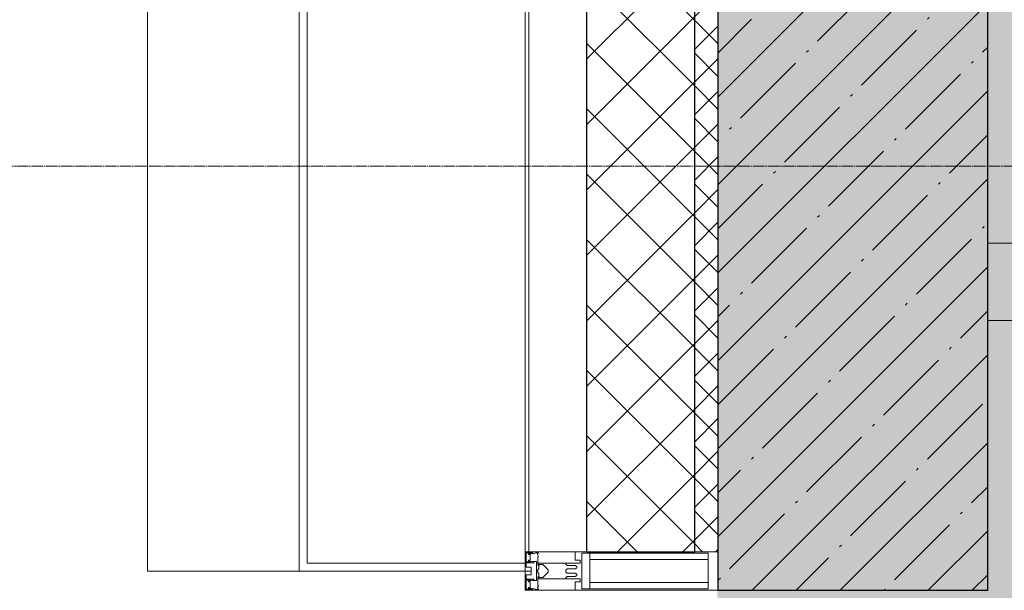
# Model space of a CAD drawing. Header units: millimetres. Extents: x -547442 to 178656, y -69521 to 11064.
# Tile 117 of 256: x -193658 to -192381, y -32477 to -31737. Entities that reach past the tile are written whole.
import ezdxf
from ezdxf import colors
from ezdxf.entities.mleader import LeaderData, LeaderLine
from ezdxf.math import Vec2, Vec3

# ---------------------------------------------------------------- set-up
doc = ezdxf.new("R2010")
doc.units = ezdxf.units.MM
doc.linetypes.add('-D1d1-15x02', pattern=[19, 15, -2, 0, -2])
for name, color, linetype, lineweight in [('_0', 7, 'Continuous', 13), ('A-COLS', 7, 'Continuous', 5), ('A-DETL-GENF', 7, 'Continuous', 5), ('A-GLAZ-CWMG', 8, 'Continuous', 5), ('A-WALL', 7, 'Continuous', 5), ('A-WALL-FNSH', 8, 'Continuous', 5), ('dim_pot', 183, 'Continuous', 9), ('I-WALL', 7, 'Continuous', 5), ('pot', 183, 'Continuous', 15), ('S-COLS', 7, 'Continuous', 5), ('S-GRID', 7, 'Continuous', 5)]:
    doc.layers.add(name, color=color, linetype=linetype, lineweight=lineweight)
doc.styles.add('In tre', font='isocpeur.ttf', dxfattribs={"width": 0.8, "oblique": 10})

# ---------------------------------------------------------------- blocks, each defined once
blk = doc.blocks.new('Rectangular Mullion - 50Wx250H-2623690-50_AS_M_L04')
at = {"layer": 'A-DETL-GENF'}
for p, q in [((-25, 65.2), (-25, 250)), ((-25, 250), (0, 250)), ((25, 250), (0, 250)), ((25, 65.2), (25, 250)), ((-23, 237.3), (0, 237.3)), ((-23, 237.3), (-23, 73.6)), ((-14.9, 84), (-14.9, 237.3)), ((23, 237.3), (0, 237.3)), ((14.9, 84), (14.9, 237.3)), ((23, 237.3), (23, 73.6)), ((0, 84), (-23, 84)), ((0, 84), (23, 84)), ((-14, 65.2), (-25, 65.2)), ((-0.5, 73.6), (-23, 73.6)), ((-14, 71.3), (-14, 65.2)), ((-10, 71.3), (-14, 71.3)), ((-10, 53), (-10, 71.3)), ((-7, 65.2), (-5.9, 67.3)), ((-7, 65.2), (-7, 54.7)), ((-4.1, 67.3), (-5.9, 67.3)), ((-4.1, 67.3), (-2.9, 65.1)), ((-2.9, 65.1), (-2.9, 54.6)), ((0.5, 73.6), (23, 73.6)), ((4.1, 67.3), (2.9, 65.1)), ((2.9, 65.1), (2.9, 54.6)), ((4.1, 67.3), (5.9, 67.3)), ((7, 65.2), (5.9, 67.3)), ((7, 65.2), (7, 54.7)), ((10, 71.3), (14, 71.3)), ((10, 53), (10, 71.3)), ((14, 71.3), (14, 65.2)), ((14, 65.2), (25, 65.2)), ((-8.7, 53), (-10, 53)), ((-10, 53), (-10, 17)), ((-8.7, 53), (-7, 54.7)), ((-1.3, 53), (-2.9, 54.6)), ((0, 53), (-1.3, 53)), ((0, 53), (1.3, 53)), ((1.3, 53), (2.9, 54.6)), ((8.7, 53), (7, 54.7)), ((8.7, 53), (10, 53)), ((10, 53), (10, 17)), ((-8.5, 23), (-1.5, 30)), ((-1.5, 30), (0, 30)), ((1.5, 30), (0, 30)), ((8.5, 23), (1.5, 30)), ((-23.8, 14.6), (-25, 14.2)), ((-25, 0), (-25, 14.2)), ((-22.3, 17), (-23.8, 17)), ((-23.8, 17), (-23.8, 14.6)), ((-22.5, 10.6), (-23.8, 14.6)), ((-22.3, 17), (-22.3, 16)), ((-22.3, 16), (-21.3, 16)), ((-19, 17.6), (-21.3, 16)), ((-18.4, 16.6), (-19, 17.6)), ((-7.4, 16.6), (-18.4, 16.6)), ((-12.2, 9), (-12.2, 14.8)), ((-12.2, 14.8), (0, 14.8)), ((-10, 17), (-7.5, 17)), ((-8.5, 18.5), (-8.5, 23)), ((-7.5, 18.5), (-8.5, 18.5)), ((-7.5, 17), (-7.5, 18.5)), ((-7.4, 18), (-7.4, 16.6)), ((-2.6, 18), (-7.4, 18)), ((-2.6, 18), (-2.6, 16.8)), ((-2.6, 16.8), (0, 16.8)), ((2.6, 16.8), (0, 16.8)), ((0, 14.8), (0, 16.8)), ((0, 14.8), (0, 16.8)), ((12.2, 14.8), (0, 14.8)), ((2.6, 18), (2.6, 16.8)), ((2.6, 18), (7.4, 18)), ((7.4, 18), (7.4, 16.6)), ((7.4, 16.6), (18.4, 16.6)), ((7.5, 18.5), (8.5, 18.5)), ((7.5, 17), (7.5, 18.5)), ((10, 17), (7.5, 17)), ((8.5, 18.5), (8.5, 23)), ((12.2, 9), (12.2, 14.8)), ((18.4, 16.6), (19, 17.6)), ((19, 17.6), (21.3, 16)), ((22.3, 16), (21.3, 16)), ((22.3, 17), (22.3, 16)), ((22.3, 17), (23.8, 17)), ((22.5, 10.6), (23.8, 14.6)), ((23.8, 17), (23.8, 14.6)), ((23.8, 14.6), (25, 14.2)), ((25, 0), (25, 14.2)), ((-22.5, 10.6), (-23.7, 9.9)), ((-23.7, 1.3), (-23.7, 9.9)), ((-23.7, 1.3), (-11.8, 1.3)), ((-23.2, 10.2), (-22.5, 8)), ((-22.5, 8), (-22.5, 4.5)), ((-21.3, 4.5), (-22.5, 4.5)), ((-21.3, 4.5), (-21.3, 6.5)), ((-21.3, 6.5), (-14.2, 6.5)), ((-14.2, 6.5), (-14.2, 4.5)), ((-13.2, 4.5), (-14.2, 4.5)), ((-13.2, 4.5), (-12.2, 7.2)), ((-12.7, 7.6), (-11.3, 11.4)), ((-12.7, 7.6), (-11.8, 6.9)), ((-11.8, 1.3), (-11.8, 6.9)), ((-10.5, 11.2), (-11.3, 11.4)), ((-10.5, 1.5), (-10.5, 11.2)), ((-4.8, 1.5), (-10.5, 1.5)), ((0, 8), (-4.8, 8)), ((-4.8, 1.5), (-4.8, 8)), ((0, 0), (0, 8)), ((0, 8), (4.8, 8)), ((0, 0), (0, 8)), ((4.8, 1.5), (4.8, 8)), ((4.8, 1.5), (10.5, 1.5)), ((10.5, 11.2), (11.3, 11.4)), ((10.5, 1.5), (10.5, 11.2)), ((12.7, 7.6), (11.3, 11.4)), ((12.7, 7.6), (11.8, 6.9)), ((11.8, 1.3), (11.8, 6.9)), ((23.7, 1.3), (11.8, 1.3)), ((13.2, 4.5), (12.2, 7.2)), ((13.2, 4.5), (14.2, 4.5)), ((21.3, 6.5), (14.2, 6.5)), ((14.2, 6.5), (14.2, 4.5)), ((21.3, 4.5), (21.3, 6.5)), ((21.3, 4.5), (22.5, 4.5)), ((22.5, 10.6), (23.7, 9.9)), ((23.2, 10.2), (22.5, 8)), ((22.5, 8), (22.5, 4.5)), ((23.7, 1.3), (23.7, 9.9)), ((-25, 0), (0, 0)), ((25, 0), (0, 0))]:
    blk.add_line(p, q, dxfattribs=at)
for centre, start, end in [((-0.5, 73.1), 360, 90), ((0.5, 73.1), 90, 180)]:
    blk.add_arc(centre, 0.5, start, end, dxfattribs=at)
blk = doc.blocks.new('Rectangular Mullion - R_StandardFrame_50Wx250H-4037282-50_AS_M_L04')
at = {"layer": 'A-GLAZ-CWMG', "lineweight": 9}
for p, q in [((-25, -250), (-25, 0)), ((-25, 0), (25, 0)), ((25, 0), (25, -250)), ((25, -250), (-25, -250))]:
    blk.add_line(p, q, dxfattribs=at)
blk = doc.blocks.new('RST_AR_KMN_R22_B3_FCD_rvt-1-50_AS_M_L04')
at = {"layer": 'A-WALL'}
h = blk.add_hatch(dxfattribs=at)
h.set_pattern_fill('FP_7', color=256, style=0, pattern_type=2)
h.set_pattern_definition([(45, (0, 0), (-42.4264, 42.4264), []), (135, (0, 0), (-42.4264, -42.4264), [])])
h.paths.add_polyline_path([(-627.6, 7350), (-530, 7350), (-530, 8400), (-670, 8400), (-670, 7350)])
h = blk.add_hatch(dxfattribs=at)
h.set_pattern_fill('FP_6', color=256, style=0, pattern_type=2)
h.set_pattern_definition([(45, (0, 0), (-21.2132, 21.2132), []), (135, (0, 0), (-21.2132, -21.2132), [])])
h.paths.add_polyline_path([(-530, 7350), (-500, 7350), (-500, 8400), (-530, 8400), (-530, 7934.9)])
at = {"layer": 'A-COLS'}
for p in [(-1239.7, 8425), (-1042.7, 7325)]:
    blk.add_line(p, (-1239.7, 7325), dxfattribs=at)
at = {"layer": 'A-COLS', "lineweight": 18}
for p, q in [((-1042.7, 8425), (-1042.7, 7325)), ((-1032.6, 7335), (-1032.6, 8415)), ((-750, 7335), (-1032.6, 7335)), ((-750, 7325), (-750, 7335)), ((-1042.7, 7325), (-750, 7325))]:
    blk.add_line(p, q, dxfattribs=at)
at = {"layer": 'A-WALL'}
for p, q in [((-745, 7350), (-745, 8400)), ((-500, 7350), (-500, 8400)), ((-745, 7350), (-670, 7350)), ((-530, 7350), (-500, 7350))]:
    blk.add_line(p, q, dxfattribs=at)
at = {"layer": 'A-WALL', "lineweight": 25}
for p, q in [((-670, 7350), (-670, 8400)), ((-530, 7350), (-530, 8400)), ((-670, 7350), (-530, 7350))]:
    blk.add_line(p, q, dxfattribs=at)
at = {"layer": 'A-WALL-FNSH'}
for p, q in [((-750, 8400), (-750, 7350)), ((-750, 7350), (-745, 7350))]:
    blk.add_line(p, q, dxfattribs=at)
at = {"layer": 'A-GLAZ-CWMG', "lineweight": 5, "rotation": 269.9999999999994}
blk.add_blockref('Rectangular Mullion - 50Wx250H-2623690-50_AS_M_L04', (-750, 7325), dxfattribs=at)
at = {"layer": 'A-GLAZ-CWMG', "lineweight": 5, "extrusion": (0, 0, -1), "rotation": 270.0000000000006}
blk.add_blockref('Rectangular Mullion - R_StandardFrame_50Wx250H-4037282-50_AS_M_L04', (750, 7325), dxfattribs=at)
blk = doc.blocks.new('Потолок 3-10')
at = {"layer": 'dim_pot', "color": 0, "linetype": 'ByBlock'}
ml = blk.add_multileader_mtext('Standard', dxfattribs=at)
ml.set_content('Подвесной потолок ГКЛ', style='In tre')
ml.set_leader_properties()
ml.build(insert=Vec2(0, 0))
ml.multileader.update_dxf_attribs({"text_left_attachment_type": 6, "text_right_attachment_type": 6, "dogleg_length": 1, "arrow_head_size": 0, "scale": 50})
ctx = ml.context
ctx.base_point, ctx.scale, ctx.char_height, ctx.arrow_head_size, ctx.landing_gap_size, ctx.plane_origin = Vec3(-107999.3, -33150.8), 50, 200, 0, 4.5, Vec3(-116938.1, -28310.9)
ctx.left_attachment, ctx.right_attachment, ctx.text_align_type = 6, 6, 2
notes = []
notes.append((ctx, [(0, (1, 1, 0), (-108049.3, -33150.8), (1, 0), 50, [(1, [(-108878.4, -29513.2)], 0, [])])]))
ctx.mtext.insert, ctx.mtext.width, ctx.mtext.defined_height, ctx.mtext.alignment, ctx.mtext.flow_direction = Vec3(-105607.6, -32910.8), 2609.327, 696.6, 3, 5
ctx.mtext.has_bg_fill, ctx.mtext.bg_color, ctx.mtext.bg_scale_factor, ctx.mtext.bg_transparency, ctx.mtext.use_window_bg_color = 1, -1027028792, 1.5, 0, 1
for ctx, leaders in notes:
    for number, flags, end, landing, length, lines in leaders:
        leader = LeaderData()
        leader.index, (leader.has_last_leader_line, leader.has_dogleg_vector, leader.attachment_direction) = number, flags
        leader.last_leader_point, leader.dogleg_vector, leader.dogleg_length = Vec3(end), Vec3(landing), length
        for number, points, colour, breaks in lines:
            line = LeaderLine()
            line.index, line.vertices, line.color, line.breaks = number, Vec3.list(points), colors.encode_raw_color(colour), breaks
            leader.lines.append(line)
        ctx.leaders.append(leader)
ml = blk.add_multileader_mtext('Standard', dxfattribs=at)
ml.set_content('Лючок 500х500 для обслуживания модулей управления клапанами, расположение уточнить по месту', style='In tre')
ml.set_leader_properties()
ml.build(insert=Vec2(0, 0))
ml.multileader.update_dxf_attribs({"text_left_attachment_type": 6, "text_right_attachment_type": 6, "dogleg_length": 1, "arrow_head_size": 0, "scale": 50})
ctx = ml.context
ctx.base_point, ctx.scale, ctx.char_height, ctx.arrow_head_size, ctx.landing_gap_size, ctx.plane_origin = Vec3(-114447.3, -33432), 50, 200, 0, 4.5, Vec3(-111082.2, -28314.6)
ctx.left_attachment, ctx.right_attachment, ctx.text_align_type = 6, 6, 2
notes = []
notes.append((ctx, [(1, (1, 1, 0), (-110870.5, -33432), (-1, 0), 50, [(1, [(-109989.2, -29526.5)], 0, [])])]))
ctx.mtext.insert, ctx.mtext.width, ctx.mtext.defined_height, ctx.mtext.alignment, ctx.mtext.flow_direction = Vec3(-110925, -33172), 3637.528, 407.5, 3, 5
ctx.mtext.has_bg_fill, ctx.mtext.bg_color, ctx.mtext.bg_scale_factor, ctx.mtext.bg_transparency, ctx.mtext.use_window_bg_color = 1, -1027028792, 1.5, 0, 1
for ctx, leaders in notes:
    for number, flags, end, landing, length, lines in leaders:
        leader = LeaderData()
        leader.index, (leader.has_last_leader_line, leader.has_dogleg_vector, leader.attachment_direction) = number, flags
        leader.last_leader_point, leader.dogleg_vector, leader.dogleg_length = Vec3(end), Vec3(landing), length
        for number, points, colour, breaks in lines:
            line = LeaderLine()
            line.index, line.vertices, line.color, line.breaks = number, Vec3.list(points), colors.encode_raw_color(colour), breaks
            leader.lines.append(line)
        ctx.leaders.append(leader)

msp = doc.modelspace()

# ---------------------------------------------------------------- hatches: boundary and pattern name
at = {"layer": '_0', "transparency": 33554534}
h = msp.add_hatch(color=252, dxfattribs=at)
h.dxf.hatch_style = 1
h.paths.add_polyline_path([(-186002.9, -33026.5), (-186002.9, -29776.5), (-183952.9, -29776.5), (-183952.9, -25726.5), (-179002.9, -25726.5), (-179002.9, -27226.5), (-177452.9, -27226.5), (-177452.9, -20826.5), (-185852.9, -20826.5), (-185852.9, -19026.5), (-187502.9, -19026.5), (-187502.9, -17026.5), (-182952.9, -17026.5), (-182952.9, -18726.5), (-163952.9, -18726.5), (-163952.9, -17026.5), (-160672.9, -17026.5), (-160672.9, -19026.5), (-161752.9, -19026.5), (-161752.9, -20826.5), (-169752.9, -20826.5), (-169752.9, -29776.5), (-161802.9, -29776.5), (-161802.9, -30176.5), (-161302.9, -30176.5), (-161302.9, -33026.5), (-163452.9, -33026.5), (-163452.9, -31876.5), (-183852.9, -31876.5), (-183852.9, -33026.5)], flags=16)
h.paths.add_polyline_path([(-192753.7, -10325.7), (-154802.1, -10325.7), (-154802.1, -40277.3), (-192753.7, -40277.3)])
at = {"layer": 'S-COLS'}
h = msp.add_hatch(dxfattribs=at)
h.set_pattern_fill('FP_1', color=256, style=0, pattern_type=2)
h.set_pattern_definition([(45, (-192252.935, -39776.5), (-57.0246, 57.0246), []), (45, (-192195.91, -39776.5), (-57.0246, 57.0246), [100.806, -20.161, 3.353, -16.808])])
h.paths.add_polyline_path([(-192402.9, -32476.5), (-192402.9, -31376.5), (-192752.9, -31376.5), (-192752.9, -32476.5)])

# ---------------------------------------------------------------- linework, layer by layer
at = {"layer": 'I-WALL'}
for p, q in [((-192402.9, -32026.5), (-189552.9, -32026.5)), ((-189352.9, -32126.5), (-192402.9, -32126.5))]:
    msp.add_line(p, q, dxfattribs=at)
at = {"layer": 'S-COLS', "lineweight": 25}
for p, q in [((-192752.9, -31376.5), (-192752.9, -32476.5)), ((-192402.9, -32476.5), (-192402.9, -31376.5)), ((-192752.9, -32476.5), (-192402.9, -32476.5))]:
    msp.add_line(p, q, dxfattribs=at)
at = {"layer": 'S-GRID', "linetype": '-D1d1-15x02'}
msp.add_line((-195323.9, -31926.5), (-153344.6, -31926.5), dxfattribs=at)

# ---------------------------------------------------------------- block references
at = {"lineweight": 5}
msp.add_blockref('RST_AR_KMN_R22_B3_FCD_rvt-1-50_AS_M_L04', (-192252.9, -39776.5), dxfattribs=at)

# ---------------------------------------------------------------- next in the draw order: block references
at = {"layer": 'pot'}
msp.add_blockref('Потолок 3-10', (0, 0), dxfattribs=at)

# ---------------------------------------------------------------- next in the draw order: leaders
at = {"layer": 'dim_pot', "color": 0, "linetype": 'ByBlock'}
ml = msp.add_multileader_mtext('Standard', dxfattribs=at)
ml.set_content('Подвесной потолок ГКЛ', style='In tre')
ml.set_leader_properties()
ml.build(insert=Vec2(0, 0))
ml.multileader.update_dxf_attribs({"text_left_attachment_type": 6, "text_right_attachment_type": 6, "dogleg_length": 1, "arrow_head_size": 0, "scale": 50})
ctx = ml.context
ctx.base_point, ctx.scale, ctx.char_height, ctx.arrow_head_size, ctx.landing_gap_size, ctx.plane_origin = Vec3(-172363.3, -33150.8), 50, 200, 0, 4.5, Vec3(-181302, -28310.9)
ctx.left_attachment, ctx.right_attachment, ctx.text_align_type = 6, 6, 2
notes = []
notes.append((ctx, [(0, (1, 1, 0), (-172413.3, -33150.8), (1, 0), 50, [(1, [(-173242.3, -29513.2)], 0, [])])]))
ctx.mtext.insert, ctx.mtext.width, ctx.mtext.defined_height, ctx.mtext.alignment, ctx.mtext.flow_direction = Vec3(-169971.5, -32910.8), 2609.327, 696.6, 3, 5
ctx.mtext.has_bg_fill, ctx.mtext.bg_color, ctx.mtext.bg_scale_factor, ctx.mtext.bg_transparency, ctx.mtext.use_window_bg_color = 1, -1027028792, 1.5, 0, 1
for ctx, leaders in notes:
    for number, flags, end, landing, length, lines in leaders:
        leader = LeaderData()
        leader.index, (leader.has_last_leader_line, leader.has_dogleg_vector, leader.attachment_direction) = number, flags
        leader.last_leader_point, leader.dogleg_vector, leader.dogleg_length = Vec3(end), Vec3(landing), length
        for number, points, colour, breaks in lines:
            line = LeaderLine()
            line.index, line.vertices, line.color, line.breaks = number, Vec3.list(points), colors.encode_raw_color(colour), breaks
            leader.lines.append(line)
        ctx.leaders.append(leader)

# ---------------------------------------------------------------- next in the draw order: leaders
ml = msp.add_multileader_mtext('Standard', dxfattribs=at)
ml.set_content('Лючок 500х500 для обслуживания модулей управления клапанами, расположение уточнить по месту', style='In tre')
ml.set_leader_properties()
ml.build(insert=Vec2(0, 0))
ml.multileader.update_dxf_attribs({"text_left_attachment_type": 6, "text_right_attachment_type": 6, "dogleg_length": 1, "arrow_head_size": 0, "scale": 50})
ctx = ml.context
ctx.base_point, ctx.scale, ctx.char_height, ctx.arrow_head_size, ctx.landing_gap_size, ctx.plane_origin = Vec3(-178811.2, -33432), 50, 200, 0, 4.5, Vec3(-175446.2, -28314.6)
ctx.left_attachment, ctx.right_attachment, ctx.text_align_type = 6, 6, 2
notes = []
notes.append((ctx, [(1, (1, 1, 0), (-175234.5, -33432), (-1, 0), 50, [(1, [(-174353.1, -29526.5)], 0, [])])]))
ctx.mtext.insert, ctx.mtext.width, ctx.mtext.defined_height, ctx.mtext.alignment, ctx.mtext.flow_direction = Vec3(-175289, -33172), 3637.528, 407.5, 3, 5
ctx.mtext.has_bg_fill, ctx.mtext.bg_color, ctx.mtext.bg_scale_factor, ctx.mtext.bg_transparency, ctx.mtext.use_window_bg_color = 1, -1027028792, 1.5, 0, 1
for ctx, leaders in notes:
    for number, flags, end, landing, length, lines in leaders:
        leader = LeaderData()
        leader.index, (leader.has_last_leader_line, leader.has_dogleg_vector, leader.attachment_direction) = number, flags
        leader.last_leader_point, leader.dogleg_vector, leader.dogleg_length = Vec3(end), Vec3(landing), length
        for number, points, colour, breaks in lines:
            line = LeaderLine()
            line.index, line.vertices, line.color, line.breaks = number, Vec3.list(points), colors.encode_raw_color(colour), breaks
            leader.lines.append(line)
        ctx.leaders.append(leader)

doc.saveas('drawing.dxf')
